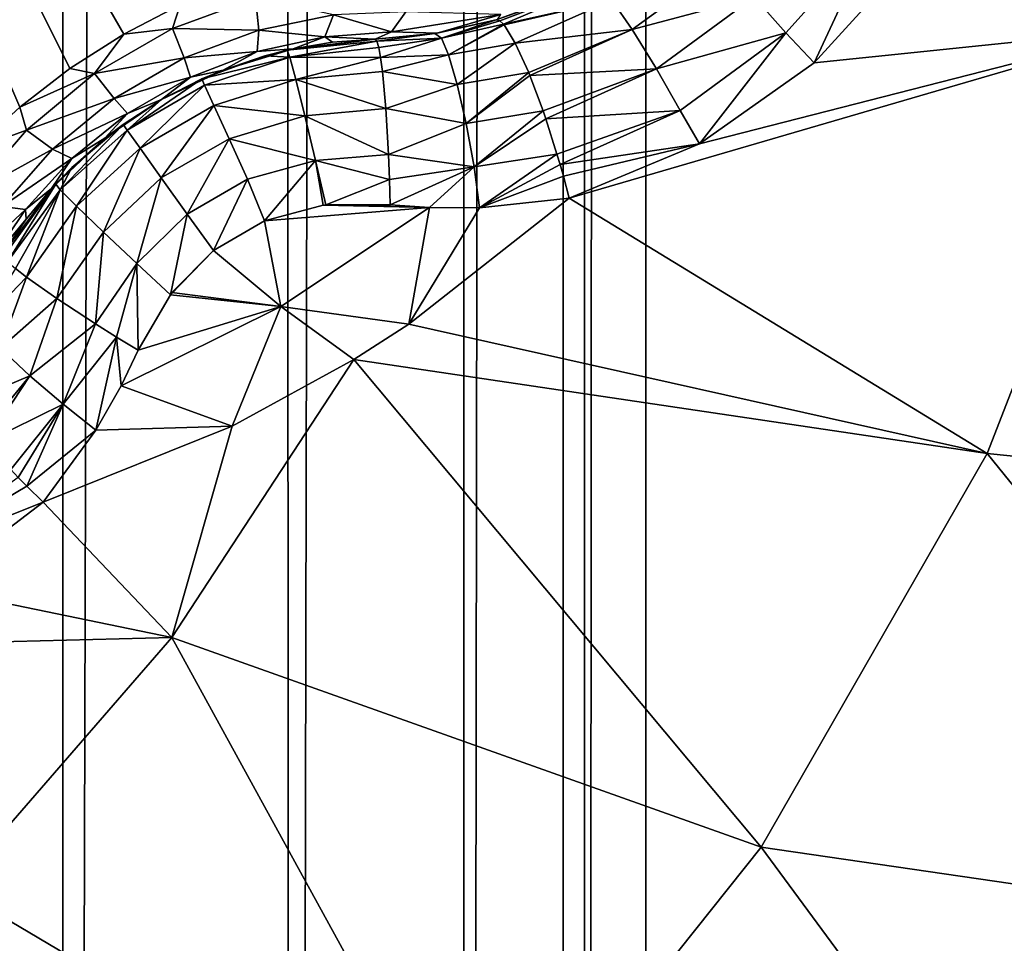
# Model space of a CAD drawing. Header units: metres. Extents: x -206 to 75, y -104 to 104.
# Tile 153 of 256: x -94.3 to -92.67, y -52.03 to -50.5. Entities that reach past the tile are written whole.
import ezdxf

# ---------------------------------------------------------------- set-up
doc = ezdxf.new("R2010")
doc.units = ezdxf.units.M
doc.layers.add('solid_01_1-CONSUMER_THERM_B_125288', color=7, linetype='CONTINUOUS')

msp = doc.modelspace()

# ---------------------------------------------------------------- linework, layer by layer
at = {"layer": 'solid_01_1-CONSUMER_THERM_B_125288'}
for points in [[(-93.358711, -67.339516), (-65.514557, 74.985474), (-65.493088, -75.014526)], [(-93.358711, -67.339516), (-93.257065, -66.795311), (-65.514557, 74.985474)], [(-93.276108, 66.204689), (-65.514557, 74.985474), (-93.257141, -66.241692)], [(-93.257065, -66.795311), (-93.257141, -66.241692), (-65.514557, 74.985474)], [(-93.377754, 65.660484), (-93.276108, 66.204689), (-93.358948, -65.697517)], [(-93.276108, 66.204689), (-93.257141, -66.241692), (-93.358948, -65.697517)], [(-93.577675, 65.144226), (-93.377754, 65.660484), (-93.559013, -65.181313)], [(-93.377754, 65.660484), (-93.358948, -65.697517), (-93.559013, -65.181313)], [(-93.869049, 64.673492), (-93.577675, 65.144226), (-93.850525, -64.710663)], [(-93.577675, 65.144226), (-93.559013, -65.181313), (-93.850525, -64.710663)], [(-94.241959, 64.26432), (-93.869049, 64.673492), (-94.223549, -64.301598)], [(-93.869049, 64.673492), (-93.850525, -64.710663), (-94.223549, -64.301598)], [(-94.683701, 63.930634), (-94.241959, 64.26432), (-94.66539, -63.968037)], [(-94.241959, 64.26432), (-94.223549, -64.301598), (-94.66539, -63.968037)], [(-76.395485, -63.61998, 75.400002), (-91.95182, -42.283638, 75.400002), (-92.716278, -42.467167, 75.400002)], [(-185.595474, -63.627823, 75.400002), (-76.395485, -63.61998, 75.400002), (-169.283783, -42.467205, 75.400002)], [(-76.395485, -63.61998, 75.400002), (-168.500031, -42.528885, 75.400002), (-169.283783, -42.467205, 75.400002)], [(-76.395485, -63.61998, 75.400002), (-92.716278, -42.467167, 75.400002), (-93.500031, -42.528851, 75.400002)], [(-76.395485, -63.61998, 75.400002), (-93.500031, -42.528851, 75.400002), (-168.500031, -42.528885, 75.400002)], [(-149.213455, -45.836296, 1.5), (-150.476547, -45.923691, 1.5), (-65.493088, -75.014526, 1.5)], [(-95.604607, -57.279106, 1.5), (-149.213455, -45.836296, 1.5), (-65.493088, -75.014526, 1.5)], [(-150.476547, -45.923691, 1.5), (-151.110367, -46.03447, 1.5), (-65.493088, -75.014526, 1.5)], [(-93.395622, -61.621201, 72.400002), (-87.207321, -46.714245, 72.400002), (-86.167007, -45.911087, 72.400002)], [(-76.395622, -61.61998, 72.400002), (-93.395622, -61.621201, 72.400002), (-86.167007, -45.911087, 72.400002)], [(-151.110367, -46.03447, 1.5), (-151.7388, -46.190445, 1.5), (-65.493088, -75.014526, 1.5)], [(-151.7388, -46.190445, 1.5), (-152.356613, -46.390984, 1.5), (-65.493088, -75.014526, 1.5)], [(-152.356613, -46.390984, 1.5), (-152.958725, -46.634659, 1.5), (-65.493088, -75.014526, 1.5)], [(-152.958725, -46.634659, 1.5), (-153.540314, -46.919289, 1.5), (-65.493088, -75.014526, 1.5)], [(-93.395622, -61.621201, 72.400002), (-88.335457, -47.387321, 72.400002), (-87.207321, -46.714245, 72.400002)], [(-153.540314, -46.919289, 1.5), (-154.096954, -47.241997, 1.5), (-65.493088, -75.014526, 1.5)], [(-93.395622, -61.621201, 69.400002), (-94.896667, -47.121311, 63.5), (-93.396667, -47.121201, 63.5)], [(-94.89608, -55.271309, 66.816208), (-94.896667, -47.121311, 63.5), (-93.395622, -61.621201, 69.400002)], [(-93.395622, -61.621201, 69.400002), (-93.396667, -47.121201, 63.5), (-93.395622, -61.621201, 72.400002)], [(-93.396561, -48.621201, 69.900002), (-93.395622, -61.621201, 72.400002), (-93.396667, -47.121201, 63.5)], [(-154.096954, -47.241997, 1.5), (-155.120499, -47.987244, 1.5), (-65.493088, -75.014526, 1.5)], [(-93.395622, -61.621201, 72.400002), (-89.536194, -47.92128, 72.400002), (-88.335457, -47.387321, 72.400002)], [(-93.395622, -61.621201, 72.400002), (-90.792053, -48.30822, 72.400002), (-89.536194, -47.92128, 72.400002)], [(-155.120499, -47.987244, 1.5), (-164.83345, -56.139744, 1.5), (-65.493088, -75.014526, 1.5)], [(-93.395622, -61.621201, 72.400002), (-92.084641, -48.542587, 72.400002), (-90.792053, -48.30822, 72.400002)], [(-93.395622, -61.621201, 72.400002), (-93.396561, -48.621201, 72.400002), (-92.084641, -48.542587, 72.400002)], [(-93.396561, -48.621201, 69.900002), (-93.396561, -48.621201, 72.400002), (-93.395622, -61.621201, 72.400002)], [(-94.12458, -50.529011, 16.447765), (-94.031013, -50.480255, 16.452236), (-94.996803, -49.018749, 15.440842)], [(-94.213554, -50.585686, 16.452238), (-94.12458, -50.529011, 16.447765), (-94.996803, -49.018749, 15.440842)], [(-94.296677, -50.649452, 16.465435), (-94.213554, -50.585686, 16.452238), (-94.996803, -49.018749, 15.440842)], [(-94.373344, -50.719975, 16.486925), (-94.296677, -50.649452, 16.465435), (-94.996803, -49.018749, 15.440842)], [(-92.419563, -50.518253, 18.186367), (-92.252495, -49.777378, 18.238981), (-92.824516, -50.405182, 18.336372)], [(-93.080116, -50.467152, 18.349087), (-93.02729, -50.526402, 18.358753), (-92.882248, -50.364586, 18.349483)], [(-92.882248, -50.364586, 18.349483), (-93.02729, -50.526402, 18.358753), (-92.980682, -50.57642, 18.346264)], [(-92.882248, -50.364586, 18.349483), (-92.980682, -50.57642, 18.346264), (-92.824516, -50.405182, 18.336372)], [(-92.419563, -50.518253, 18.186367), (-92.824516, -50.405182, 18.336372), (-92.980682, -50.57642, 18.346264)], [(-93.281883, -50.521137, 18.330465), (-93.13205, -50.411552, 18.312248), (-93.31591, -50.472073, 18.270638)], [(-93.080116, -50.467152, 18.349087), (-93.13205, -50.411552, 18.312248), (-93.281883, -50.521137, 18.330465)], [(-93.339081, -50.445244, 18.198986), (-93.411423, -50.469936, 18.138186), (-93.507385, -50.505157, 18.155281)], [(-93.501587, -50.506523, 18.193224), (-93.339081, -50.445244, 18.198986), (-93.507385, -50.505157, 18.155281)], [(-93.501587, -50.506523, 18.193224), (-93.495247, -50.512348, 18.225765), (-93.339081, -50.445244, 18.198986)], [(-93.31591, -50.472073, 18.270638), (-93.339081, -50.445244, 18.198986), (-93.495247, -50.512348, 18.225765)], [(-94.043755, -50.519428, 16.47019), (-93.906387, -50.468704, 16.492586), (-94.031013, -50.480255, 16.452236)], [(-93.90081, -50.521889, 16.54734), (-93.906387, -50.468704, 16.492586), (-94.043755, -50.519428, 16.47019)], [(-93.776848, -50.497032, 16.586802), (-93.906387, -50.468704, 16.492586), (-93.90081, -50.521889, 16.54734)], [(-93.505119, -50.504486, 16.820389), (-93.507385, -50.505157, 18.155281), (-93.411423, -50.469936, 18.138186)], [(-93.31591, -50.472073, 18.270638), (-93.495247, -50.512348, 18.225765), (-93.494255, -50.513523, 18.230297)], [(-93.475739, -50.543571, 18.298187), (-93.31591, -50.472073, 18.270638), (-93.494255, -50.513523, 18.230297)], [(-93.281883, -50.521137, 18.330465), (-93.31591, -50.472073, 18.270638), (-93.475739, -50.543571, 18.298187)], [(-93.241905, -50.585941, 18.367188), (-93.080116, -50.467152, 18.349087), (-93.281883, -50.521137, 18.330465)], [(-93.241905, -50.585941, 18.367188), (-93.02729, -50.526402, 18.358753), (-93.080116, -50.467152, 18.349087)], [(-94.043755, -50.519428, 16.47019), (-94.031013, -50.480255, 16.452236), (-94.12458, -50.529011, 16.447765)], [(-93.656967, -50.491863, 16.639467), (-93.776848, -50.497032, 16.586802), (-93.680962, -50.525047, 16.701927)], [(-93.499886, -50.496319, 16.7644), (-93.656967, -50.491863, 16.639467), (-93.680962, -50.525047, 16.701927)], [(-93.776848, -50.497032, 16.586802), (-93.90081, -50.521889, 16.54734), (-93.791458, -50.532978, 16.652763)], [(-93.776848, -50.497032, 16.586802), (-93.791458, -50.532978, 16.652763), (-93.680962, -50.525047, 16.701927)], [(-93.499886, -50.496319, 16.7644), (-93.680962, -50.525047, 16.701927), (-93.605209, -50.527344, 16.79719)], [(-93.59816, -50.535191, 18.237627), (-93.507385, -50.505157, 18.155281), (-93.608818, -50.527916, 18.172401)], [(-93.605209, -50.527344, 16.79719), (-93.608818, -50.527916, 18.172401), (-93.507385, -50.505157, 18.155281)], [(-93.499886, -50.496319, 16.7644), (-93.605209, -50.527344, 16.79719), (-93.505119, -50.504486, 16.820389)], [(-93.605209, -50.527344, 16.79719), (-93.507385, -50.505157, 18.155281), (-93.505119, -50.504486, 16.820389)], [(-93.59816, -50.535191, 18.237627), (-93.501587, -50.506523, 18.193224), (-93.507385, -50.505157, 18.155281)], [(-93.59816, -50.535191, 18.237627), (-93.495247, -50.512348, 18.225765), (-93.501587, -50.506523, 18.193224)], [(-94.173019, -50.594055, 16.470165), (-94.043755, -50.519428, 16.47019), (-94.12458, -50.529011, 16.447765)], [(-94.024315, -50.568222, 16.525866), (-94.043755, -50.519428, 16.47019), (-94.173019, -50.594055, 16.470165)], [(-93.90081, -50.521889, 16.54734), (-94.043755, -50.519428, 16.47019), (-94.024315, -50.568222, 16.525866)], [(-93.90081, -50.521889, 16.54734), (-94.024315, -50.568222, 16.525866), (-93.903503, -50.557411, 16.615078)], [(-93.90081, -50.521889, 16.54734), (-93.903503, -50.557411, 16.615078), (-93.791458, -50.532978, 16.652763)], [(-93.680962, -50.525047, 16.701927), (-93.791458, -50.532978, 16.652763), (-93.708023, -50.537006, 16.770613)], [(-93.605209, -50.527344, 16.79719), (-93.680962, -50.525047, 16.701927), (-93.708023, -50.537006, 16.770613)], [(-93.586243, -50.56303, 18.304129), (-93.495247, -50.512348, 18.225765), (-93.59816, -50.535191, 18.237627)], [(-93.586243, -50.56303, 18.304129), (-93.494255, -50.513523, 18.230297), (-93.495247, -50.512348, 18.225765)], [(-93.586243, -50.56303, 18.304129), (-93.475739, -50.543571, 18.298187), (-93.494255, -50.513523, 18.230297)], [(-93.453552, -50.592514, 18.352713), (-93.281883, -50.521137, 18.330465), (-93.475739, -50.543571, 18.298187)], [(-93.453552, -50.592514, 18.352713), (-93.45153, -50.597492, 18.356617), (-93.281883, -50.521137, 18.330465)], [(-93.241905, -50.585941, 18.367188), (-93.281883, -50.521137, 18.330465), (-93.45153, -50.597492, 18.356617)], [(-92.419563, -50.518253, 18.186367), (-93.170692, -50.710434, 18.365665), (-93.386345, -50.800632, 18.393747)], [(-92.693626, -51.223251, 18.100073), (-92.419563, -50.518253, 18.186367), (-93.386345, -50.800632, 18.393747)], [(-92.419563, -50.518253, 18.186367), (-92.980682, -50.57642, 18.346264), (-93.170692, -50.710434, 18.365665)], [(-91.693367, -51.32478, 17.674351), (-92.419563, -50.518253, 18.186367), (-92.693626, -51.223251, 18.100073)], [(-94.173019, -50.594055, 16.470165), (-94.12458, -50.529011, 16.447765), (-94.213554, -50.585686, 16.452238)], [(-93.791458, -50.532978, 16.652763), (-93.903503, -50.557411, 16.615078), (-93.843636, -50.553257, 16.708683)], [(-93.853798, -50.555504, 18.188543), (-93.705063, -50.540409, 18.225878), (-93.708023, -50.537006, 18.184393)], [(-93.843636, -50.553257, 16.708683), (-93.853798, -50.555504, 18.188543), (-93.708023, -50.537006, 18.184393)], [(-93.849518, -50.566647, 18.264479), (-93.705063, -50.540409, 18.225878), (-93.853798, -50.555504, 18.188543)], [(-93.849518, -50.566647, 18.264479), (-93.701988, -50.550678, 18.266207), (-93.705063, -50.540409, 18.225878)], [(-93.791458, -50.532978, 16.652763), (-93.843636, -50.553257, 16.708683), (-93.778412, -50.542309, 16.735819)], [(-93.778412, -50.542309, 16.735819), (-93.843636, -50.553257, 16.708683), (-93.708023, -50.537006, 18.184393)], [(-93.791458, -50.532978, 16.652763), (-93.778412, -50.542309, 16.735819), (-93.708023, -50.537006, 16.770613)], [(-93.708023, -50.537006, 16.770613), (-93.778412, -50.542309, 16.735819), (-93.708023, -50.537006, 18.184393)], [(-93.605209, -50.527344, 16.79719), (-93.708023, -50.537006, 16.770613), (-93.608818, -50.527916, 18.172401)], [(-93.608818, -50.527916, 18.172401), (-93.708023, -50.537006, 18.184393), (-93.705063, -50.540409, 18.225878)], [(-93.708023, -50.537006, 16.770613), (-93.708023, -50.537006, 18.184393), (-93.608818, -50.527916, 18.172401)], [(-93.59816, -50.535191, 18.237627), (-93.608818, -50.527916, 18.172401), (-93.705063, -50.540409, 18.225878)], [(-93.59816, -50.535191, 18.237627), (-93.705063, -50.540409, 18.225878), (-93.701988, -50.550678, 18.266207)], [(-93.59816, -50.535191, 18.237627), (-93.701988, -50.550678, 18.266207), (-93.698883, -50.567505, 18.304216)], [(-93.586243, -50.56303, 18.304129), (-93.59816, -50.535191, 18.237627), (-93.698883, -50.567505, 18.304216)], [(-93.241905, -50.585941, 18.367188), (-93.202759, -50.655006, 18.376822), (-93.02729, -50.526402, 18.358753)], [(-93.02729, -50.526402, 18.358753), (-93.202759, -50.655006, 18.376822), (-93.170692, -50.710434, 18.365665)], [(-93.02729, -50.526402, 18.358753), (-93.170692, -50.710434, 18.365665), (-92.980682, -50.57642, 18.346264)], [(-94.024315, -50.568222, 16.525866), (-94.014107, -50.599998, 16.594744), (-93.903503, -50.557411, 16.615078)], [(-93.903503, -50.557411, 16.615078), (-94.014107, -50.599998, 16.594744), (-93.959984, -50.588169, 16.674841)], [(-93.843636, -50.553257, 16.708683), (-93.959984, -50.588169, 16.674841), (-93.853798, -50.555504, 18.188543)], [(-93.903503, -50.557411, 16.615078), (-93.959984, -50.588169, 16.674841), (-93.843636, -50.553257, 16.708683)], [(-93.959984, -50.588169, 16.674841), (-93.890602, -50.564884, 18.188999), (-93.853798, -50.555504, 18.188543)], [(-93.849518, -50.566647, 18.264479), (-93.853798, -50.555504, 18.188543), (-93.890602, -50.564884, 18.188999)], [(-93.849518, -50.566647, 18.264479), (-93.698883, -50.567505, 18.304216), (-93.701988, -50.550678, 18.266207)], [(-93.571953, -50.611988, 18.36202), (-93.475739, -50.543571, 18.298187), (-93.586243, -50.56303, 18.304129)], [(-93.571953, -50.611988, 18.36202), (-93.453552, -50.592514, 18.352713), (-93.475739, -50.543571, 18.298187)], [(-94.024315, -50.568222, 16.525866), (-94.173019, -50.594055, 16.470165), (-94.140495, -50.6353, 16.525846)], [(-94.024315, -50.568222, 16.525866), (-94.140495, -50.6353, 16.525846), (-94.014107, -50.599998, 16.594744)], [(-93.849518, -50.566647, 18.264479), (-93.890602, -50.564884, 18.188999), (-93.995354, -50.603046, 18.189608)], [(-93.959984, -50.588169, 16.674841), (-93.995354, -50.603046, 18.189608), (-93.890602, -50.564884, 18.188999)], [(-93.849518, -50.566647, 18.264479), (-93.995354, -50.603046, 18.189608), (-93.990463, -50.613255, 18.263954)], [(-93.839447, -50.60363, 18.338661), (-93.849518, -50.566647, 18.264479), (-93.990463, -50.613255, 18.263954)], [(-93.839447, -50.60363, 18.338661), (-93.698883, -50.567505, 18.304216), (-93.849518, -50.566647, 18.264479)], [(-93.839447, -50.60363, 18.338661), (-93.695839, -50.590439, 18.338902), (-93.698883, -50.567505, 18.304216)], [(-93.586243, -50.56303, 18.304129), (-93.698883, -50.567505, 18.304216), (-93.695839, -50.590439, 18.338902)], [(-93.571953, -50.611988, 18.36202), (-93.586243, -50.56303, 18.304129), (-93.695839, -50.590439, 18.338902)], [(-94.173019, -50.594055, 16.470165), (-94.213554, -50.585686, 16.452238), (-94.296677, -50.649452, 16.465435)], [(-93.959984, -50.588169, 16.674841), (-94.062065, -50.637249, 16.664267), (-93.995354, -50.603046, 18.189608)], [(-94.014107, -50.599998, 16.594744), (-94.062065, -50.637249, 16.664267), (-93.959984, -50.588169, 16.674841)], [(-93.839447, -50.60363, 18.338661), (-93.690262, -50.651939, 18.394554), (-93.695839, -50.590439, 18.338902)], [(-93.571953, -50.611988, 18.36202), (-93.695839, -50.590439, 18.338902), (-93.690262, -50.651939, 18.394554)], [(-93.241905, -50.585941, 18.367188), (-93.45153, -50.597492, 18.356617), (-93.429787, -50.655739, 18.388721)], [(-93.425278, -50.668903, 18.393162), (-93.241905, -50.585941, 18.367188), (-93.429787, -50.655739, 18.388721)], [(-93.425278, -50.668903, 18.393162), (-93.202759, -50.655006, 18.376822), (-93.241905, -50.585941, 18.367188)], [(-94.28569, -50.687702, 16.492533), (-94.173019, -50.594055, 16.470165), (-94.296677, -50.649452, 16.465435)], [(-94.140495, -50.6353, 16.525846), (-94.173019, -50.594055, 16.470165), (-94.28569, -50.687702, 16.492533)], [(-94.140495, -50.6353, 16.525846), (-94.118095, -50.660038, 16.59473), (-94.014107, -50.599998, 16.594744)], [(-93.995354, -50.603046, 18.189608), (-94.062073, -50.637257, 18.189676), (-94.119019, -50.687553, 18.263954)], [(-93.990463, -50.613255, 18.263954), (-93.995354, -50.603046, 18.189608), (-94.119019, -50.687553, 18.263954)], [(-94.014107, -50.599998, 16.594744), (-94.118095, -50.660038, 16.59473), (-94.062065, -50.637249, 16.664267)], [(-94.062065, -50.637249, 16.664267), (-94.062073, -50.637257, 18.189676), (-93.995354, -50.603046, 18.189608)], [(-93.839447, -50.60363, 18.338661), (-93.990463, -50.613255, 18.263954), (-93.974976, -50.646984, 18.337484)], [(-93.824348, -50.664143, 18.397263), (-93.839447, -50.60363, 18.338661), (-93.974976, -50.646984, 18.337484)], [(-93.824348, -50.664143, 18.397263), (-93.690262, -50.651939, 18.394554), (-93.839447, -50.60363, 18.338661)], [(-93.557129, -50.676994, 18.402063), (-93.453552, -50.592514, 18.352713), (-93.571953, -50.611988, 18.36202)], [(-93.557129, -50.676994, 18.402063), (-93.45153, -50.597492, 18.356617), (-93.453552, -50.592514, 18.352713)], [(-93.557129, -50.676994, 18.402063), (-93.429787, -50.655739, 18.388721), (-93.45153, -50.597492, 18.356617)], [(-93.990463, -50.613255, 18.263954), (-94.119019, -50.687553, 18.263954), (-94.097519, -50.717815, 18.337484)], [(-93.974976, -50.646984, 18.337484), (-93.990463, -50.613255, 18.263954), (-94.097519, -50.717815, 18.337484)], [(-93.557129, -50.676994, 18.402063), (-93.571953, -50.611988, 18.36202), (-93.690262, -50.651939, 18.394554)], [(-94.140495, -50.6353, 16.525846), (-94.28569, -50.687702, 16.492533), (-94.242416, -50.719131, 16.5473)], [(-94.140495, -50.6353, 16.525846), (-94.242416, -50.719131, 16.5473), (-94.118095, -50.660038, 16.59473)], [(-94.062065, -50.637249, 16.664267), (-94.155594, -50.701145, 16.674843), (-94.062073, -50.637257, 18.189676)], [(-94.118095, -50.660038, 16.59473), (-94.155594, -50.701145, 16.674843), (-94.062065, -50.637249, 16.664267)], [(-94.155594, -50.701145, 16.674843), (-94.12542, -50.678219, 18.189608), (-94.062073, -50.637257, 18.189676)], [(-94.062073, -50.637257, 18.189676), (-94.12542, -50.678219, 18.189608), (-94.119019, -50.687553, 18.263954)], [(-94.28569, -50.687702, 16.492533), (-94.296677, -50.649452, 16.465435), (-94.373344, -50.719975, 16.486925)], [(-93.974976, -50.646984, 18.337484), (-94.097519, -50.717815, 18.337484), (-94.062325, -50.767002, 18.395987)], [(-93.949928, -50.702034, 18.395985), (-93.974976, -50.646984, 18.337484), (-94.062325, -50.767002, 18.395987)], [(-93.824348, -50.664143, 18.397263), (-93.974976, -50.646984, 18.337484), (-93.949928, -50.702034, 18.395985)], [(-93.824348, -50.664143, 18.397263), (-93.685883, -50.728321, 18.426958), (-93.690262, -50.651939, 18.394554)], [(-93.557129, -50.676994, 18.402063), (-93.690262, -50.651939, 18.394554), (-93.685883, -50.728321, 18.426958)], [(-93.406677, -50.72731, 18.402847), (-93.202759, -50.655006, 18.376822), (-93.425278, -50.668903, 18.393162)], [(-93.406677, -50.72731, 18.402847), (-93.401588, -50.744576, 18.402807), (-93.202759, -50.655006, 18.376822)], [(-93.202759, -50.655006, 18.376822), (-93.401588, -50.744576, 18.402807), (-93.170692, -50.710434, 18.365665)], [(-94.242416, -50.719131, 16.5473), (-94.210312, -50.734562, 16.615053), (-94.118095, -50.660038, 16.59473)], [(-94.118095, -50.660038, 16.59473), (-94.210312, -50.734562, 16.615053), (-94.155594, -50.701145, 16.674843)], [(-93.806801, -50.737835, 18.430731), (-93.824348, -50.664143, 18.397263), (-93.949928, -50.702034, 18.395985)], [(-93.806801, -50.737835, 18.430731), (-93.685883, -50.728321, 18.426958), (-93.824348, -50.664143, 18.397263)], [(-93.543816, -50.748447, 18.419601), (-93.429787, -50.655739, 18.388721), (-93.557129, -50.676994, 18.402063)], [(-93.543816, -50.748447, 18.419601), (-93.425278, -50.668903, 18.393162), (-93.429787, -50.655739, 18.388721)], [(-93.543816, -50.748447, 18.419601), (-93.406677, -50.72731, 18.402847), (-93.425278, -50.668903, 18.393162)], [(-94.376869, -50.793495, 16.533426), (-94.28569, -50.687702, 16.492533), (-94.373344, -50.719975, 16.486925)], [(-94.242416, -50.719131, 16.5473), (-94.28569, -50.687702, 16.492533), (-94.376869, -50.793495, 16.533426)], [(-94.12542, -50.678219, 18.189608), (-94.210426, -50.749599, 18.188999), (-94.229744, -50.786404, 18.264473)], [(-94.119019, -50.687553, 18.263954), (-94.12542, -50.678219, 18.189608), (-94.229744, -50.786404, 18.264473)], [(-94.119019, -50.687553, 18.263954), (-94.229744, -50.786404, 18.264473), (-94.202728, -50.813602, 18.338661)], [(-94.155594, -50.701145, 16.674843), (-94.210426, -50.749599, 18.188999), (-94.12542, -50.678219, 18.189608)], [(-94.097519, -50.717815, 18.337484), (-94.119019, -50.687553, 18.263954), (-94.202728, -50.813602, 18.338661)], [(-93.543816, -50.748447, 18.419601), (-93.557129, -50.676994, 18.402063), (-93.685883, -50.728321, 18.426958)], [(-94.155594, -50.701145, 16.674843), (-94.243965, -50.78447, 16.708687), (-94.210426, -50.749599, 18.188999)], [(-94.210312, -50.734562, 16.615053), (-94.243965, -50.78447, 16.708687), (-94.155594, -50.701145, 16.674843)], [(-93.949928, -50.702034, 18.395985), (-94.062325, -50.767002, 18.395987), (-94.019325, -50.82687, 18.430349)], [(-93.919518, -50.769173, 18.430347), (-93.949928, -50.702034, 18.395985), (-94.019325, -50.82687, 18.430349)], [(-93.806801, -50.737835, 18.430731), (-93.949928, -50.702034, 18.395985), (-93.919518, -50.769173, 18.430347)], [(-94.242416, -50.719131, 16.5473), (-94.376869, -50.793495, 16.533426), (-94.325974, -50.814129, 16.586765)], [(-94.242416, -50.719131, 16.5473), (-94.325974, -50.814129, 16.586765), (-94.210312, -50.734562, 16.615053)], [(-94.097519, -50.717815, 18.337484), (-94.202728, -50.813602, 18.338661), (-94.157829, -50.856899, 18.397264)], [(-94.062325, -50.767002, 18.395987), (-94.097519, -50.717815, 18.337484), (-94.157829, -50.856899, 18.397264)], [(-93.401588, -50.744576, 18.402807), (-93.396027, -50.764214, 18.401201), (-93.170692, -50.710434, 18.365665)], [(-93.396027, -50.764214, 18.401201), (-93.386345, -50.800632, 18.393747), (-93.170692, -50.710434, 18.365665)], [(-94.325974, -50.814129, 16.586765), (-94.287529, -50.819447, 16.652752), (-94.210312, -50.734562, 16.615053)], [(-94.210312, -50.734562, 16.615053), (-94.287529, -50.819447, 16.652752), (-94.243965, -50.78447, 16.708687)], [(-93.806801, -50.737835, 18.430731), (-93.684288, -50.769554, 18.433228), (-93.685883, -50.728321, 18.426958)], [(-93.543816, -50.748447, 18.419601), (-93.685883, -50.728321, 18.426958), (-93.684288, -50.769554, 18.433228)], [(-93.543816, -50.748447, 18.419601), (-93.535095, -50.816532, 18.416395), (-93.406677, -50.72731, 18.402847)], [(-93.406677, -50.72731, 18.402847), (-93.535095, -50.816532, 18.416395), (-93.401588, -50.744576, 18.402807)], [(-94.243965, -50.78447, 16.708687), (-94.237259, -50.777122, 18.188536), (-94.210426, -50.749599, 18.188999)], [(-94.210426, -50.749599, 18.188999), (-94.237259, -50.777122, 18.188536), (-94.229744, -50.786404, 18.264473)], [(-93.806801, -50.737835, 18.430731), (-93.919518, -50.769173, 18.430347), (-93.891296, -50.837715, 18.439516)], [(-93.806801, -50.737835, 18.430731), (-93.891296, -50.837715, 18.439516), (-93.794327, -50.812183, 18.438215)], [(-93.806801, -50.737835, 18.430731), (-93.794327, -50.812183, 18.438215), (-93.789886, -50.81163, 18.438097)], [(-93.806801, -50.737835, 18.430731), (-93.789886, -50.81163, 18.438097), (-93.684288, -50.769554, 18.433228)], [(-93.543816, -50.748447, 18.419601), (-93.684288, -50.769554, 18.433228), (-93.683159, -50.811256, 18.432564)], [(-93.543816, -50.748447, 18.419601), (-93.683159, -50.811256, 18.432564), (-93.617989, -50.816128, 18.426382)], [(-93.543816, -50.748447, 18.419601), (-93.617989, -50.816128, 18.426382), (-93.535095, -50.816532, 18.416395)], [(-93.401588, -50.744576, 18.402807), (-93.535095, -50.816532, 18.416395), (-93.396027, -50.764214, 18.401201)], [(-94.062325, -50.767002, 18.395987), (-94.157829, -50.856899, 18.397264), (-94.10273, -50.908901, 18.430729)], [(-94.019325, -50.82687, 18.430349), (-94.062325, -50.767002, 18.395987), (-94.10273, -50.908901, 18.430729)], [(-93.919518, -50.769173, 18.430347), (-94.019325, -50.82687, 18.430349), (-93.97596, -50.887058, 18.439503)], [(-93.919518, -50.769173, 18.430347), (-93.97596, -50.887058, 18.439503), (-93.891296, -50.837715, 18.439516)], [(-93.684288, -50.769554, 18.433228), (-93.789886, -50.81163, 18.438097), (-93.683159, -50.811256, 18.432564)], [(-93.396027, -50.764214, 18.401201), (-93.535095, -50.816532, 18.416395), (-93.386345, -50.800632, 18.393747)], [(-94.237259, -50.777122, 18.188536), (-94.325813, -50.893803, 16.770613), (-94.325813, -50.893803, 18.184393)], [(-94.286041, -50.835487, 16.735821), (-94.325813, -50.893803, 16.770613), (-94.237259, -50.777122, 18.188536)], [(-94.237259, -50.777122, 18.188536), (-94.325813, -50.893803, 18.184393), (-94.324348, -50.898067, 18.225876)], [(-94.237259, -50.777122, 18.188536), (-94.324348, -50.898067, 18.225876), (-94.316986, -50.905865, 18.266209)], [(-94.229744, -50.786404, 18.264473), (-94.237259, -50.777122, 18.188536), (-94.316986, -50.905865, 18.266209)], [(-94.287529, -50.819447, 16.652752), (-94.286041, -50.835487, 16.735821), (-94.243965, -50.78447, 16.708687)], [(-94.243965, -50.78447, 16.708687), (-94.286041, -50.835487, 16.735821), (-94.237259, -50.777122, 18.188536)], [(-94.229744, -50.786404, 18.264473), (-94.316986, -50.905865, 18.266209), (-94.303963, -50.916962, 18.304218)], [(-94.229744, -50.786404, 18.264473), (-94.303963, -50.916962, 18.304218), (-94.285622, -50.931061, 18.338903)], [(-94.202728, -50.813602, 18.338661), (-94.229744, -50.786404, 18.264473), (-94.285622, -50.931061, 18.338903)], [(-93.652206, -51.008907, 18.393749), (-93.386345, -50.800632, 18.393747), (-93.535095, -50.816532, 18.416395)], [(-92.693626, -51.223251, 18.100073), (-93.386345, -50.800632, 18.393747), (-93.652206, -51.008907, 18.393749)], [(-94.325974, -50.814129, 16.586765), (-94.390419, -50.91547, 16.639467), (-94.287529, -50.819447, 16.652752)], [(-94.202728, -50.813602, 18.338661), (-94.285622, -50.931061, 18.338903), (-94.235138, -50.966625, 18.394554)], [(-94.157829, -50.856899, 18.397264), (-94.202728, -50.813602, 18.338661), (-94.235138, -50.966625, 18.394554)], [(-93.794327, -50.812183, 18.438215), (-93.891296, -50.837715, 18.439516), (-93.617989, -50.816128, 18.426382)], [(-93.891296, -50.837715, 18.439516), (-93.864052, -50.980087, 18.426445), (-93.617989, -50.816128, 18.426382)], [(-93.652206, -51.008907, 18.393749), (-93.617989, -50.816128, 18.426382), (-93.864052, -50.980087, 18.426445)], [(-93.789886, -50.81163, 18.438097), (-93.794327, -50.812183, 18.438215), (-93.617989, -50.816128, 18.426382)], [(-93.789886, -50.81163, 18.438097), (-93.617989, -50.816128, 18.426382), (-93.683159, -50.811256, 18.432564)], [(-93.652206, -51.008907, 18.393749), (-93.535095, -50.816532, 18.416395), (-93.617989, -50.816128, 18.426382)], [(-94.287529, -50.819447, 16.652752), (-94.390419, -50.91547, 16.639467), (-94.349686, -50.911278, 16.701927)], [(-94.287529, -50.819447, 16.652752), (-94.349686, -50.911278, 16.701927), (-94.286041, -50.835487, 16.735821)], [(-94.019325, -50.82687, 18.430349), (-94.10273, -50.908901, 18.430729), (-94.047234, -50.960411, 18.438087)], [(-94.019325, -50.82687, 18.430349), (-94.047234, -50.960411, 18.438087), (-93.97596, -50.887058, 18.439503)], [(-94.286041, -50.835487, 16.735821), (-94.349686, -50.911278, 16.701927), (-94.325813, -50.893803, 16.770613)], [(-93.891296, -50.837715, 18.439516), (-93.97596, -50.887058, 18.439503), (-93.864052, -50.980087, 18.426445)], [(-94.157829, -50.856899, 18.397264), (-94.235138, -50.966625, 18.394554), (-94.171165, -51.008595, 18.42696)], [(-94.10273, -50.908901, 18.430729), (-94.157829, -50.856899, 18.397264), (-94.171165, -51.008595, 18.42696)], [(-93.97596, -50.887058, 18.439503), (-94.047234, -50.960411, 18.438087), (-94.044601, -50.956921, 18.438204)], [(-93.97596, -50.887058, 18.439503), (-94.044601, -50.956921, 18.438204), (-93.864052, -50.980087, 18.426445)], [(-94.10273, -50.908901, 18.430729), (-94.171165, -51.008595, 18.42696), (-94.136253, -51.030579, 18.433228)], [(-94.10273, -50.908901, 18.430729), (-94.136253, -51.030579, 18.433228), (-94.100693, -51.052395, 18.432564)], [(-94.10273, -50.908901, 18.430729), (-94.100693, -51.052395, 18.432564), (-94.047234, -50.960411, 18.438087)], [(-94.364128, -51.012291, 18.304127), (-94.285622, -50.931061, 18.338903), (-94.303963, -50.916962, 18.304218)], [(-94.328865, -51.049137, 18.36202), (-94.285622, -50.931061, 18.338903), (-94.364128, -51.012291, 18.304127)], [(-94.328865, -51.049137, 18.36202), (-94.235138, -50.966625, 18.394554), (-94.285622, -50.931061, 18.338903)], [(-94.047234, -50.960411, 18.438087), (-94.100693, -51.052395, 18.432564), (-93.864052, -50.980087, 18.426445)], [(-94.044601, -50.956921, 18.438204), (-94.047234, -50.960411, 18.438087), (-93.864052, -50.980087, 18.426445)], [(-94.279968, -51.094463, 18.402061), (-94.235138, -50.966625, 18.394554), (-94.328865, -51.049137, 18.36202)], [(-94.279968, -51.094463, 18.402061), (-94.171165, -51.008595, 18.42696), (-94.235138, -50.966625, 18.394554)], [(-94.100693, -51.052395, 18.432564), (-94.129036, -51.111279, 18.426382), (-93.864052, -50.980087, 18.426445)], [(-93.944893, -51.177956, 18.393747), (-93.864052, -50.980087, 18.426445), (-94.129036, -51.111279, 18.426382)], [(-93.944893, -51.177956, 18.393747), (-93.743179, -51.067436, 18.393747), (-93.864052, -50.980087, 18.426445)], [(-93.743179, -51.067436, 18.393747), (-93.652206, -51.008907, 18.393749), (-93.864052, -50.980087, 18.426445)], [(-94.224731, -51.141705, 18.4196), (-94.171165, -51.008595, 18.42696), (-94.279968, -51.094463, 18.402061)], [(-94.224731, -51.141705, 18.4196), (-94.136253, -51.030579, 18.433228), (-94.171165, -51.008595, 18.42696)], [(-92.693626, -51.223251, 18.100073), (-93.652206, -51.008907, 18.393749), (-93.743179, -51.067436, 18.393747)], [(-94.224731, -51.141705, 18.4196), (-94.171005, -51.184696, 18.416172), (-94.136253, -51.030579, 18.433228)], [(-94.136253, -51.030579, 18.433228), (-94.171005, -51.184696, 18.416172), (-94.129036, -51.111279, 18.426382)], [(-94.136253, -51.030579, 18.433228), (-94.129036, -51.111279, 18.426382), (-94.100693, -51.052395, 18.432564)], [(-94.279968, -51.094463, 18.402061), (-94.328865, -51.049137, 18.36202), (-94.401604, -51.146194, 18.356619)], [(-94.044701, -51.528137, 18.299147), (-93.743179, -51.067436, 18.393747), (-93.944893, -51.177956, 18.393747)], [(-93.068138, -51.875496, 17.982168), (-93.743179, -51.067436, 18.393747), (-94.044701, -51.528137, 18.299147)], [(-93.068138, -51.875496, 17.982168), (-92.693626, -51.223251, 18.100073), (-93.743179, -51.067436, 18.393747)], [(-94.279968, -51.094463, 18.402061), (-94.401604, -51.146194, 18.356619), (-94.362015, -51.194138, 18.388723)], [(-94.279968, -51.094463, 18.402061), (-94.362015, -51.194138, 18.388723), (-94.352867, -51.204628, 18.393162)], [(-94.224731, -51.141705, 18.4196), (-94.279968, -51.094463, 18.402061), (-94.352867, -51.204628, 18.393162)], [(-94.171005, -51.184696, 18.416172), (-93.944893, -51.177956, 18.393747), (-94.129036, -51.111279, 18.426382)], [(-94.224731, -51.141705, 18.4196), (-94.352867, -51.204628, 18.393162), (-94.311577, -51.249928, 18.402845)], [(-94.224731, -51.141705, 18.4196), (-94.311577, -51.249928, 18.402845), (-94.299164, -51.262962, 18.402803)], [(-94.224731, -51.141705, 18.4196), (-94.299164, -51.262962, 18.402803), (-94.284935, -51.277596, 18.401197)], [(-94.224731, -51.141705, 18.4196), (-94.284935, -51.277596, 18.401197), (-94.171005, -51.184696, 18.416172)], [(-94.284935, -51.277596, 18.401197), (-94.258224, -51.30418, 18.393747), (-94.171005, -51.184696, 18.416172)], [(-94.171005, -51.184696, 18.416172), (-94.258224, -51.30418, 18.393747), (-93.944893, -51.177956, 18.393747)], [(-94.044701, -51.528137, 18.299147), (-93.944893, -51.177956, 18.393747), (-94.258224, -51.30418, 18.393747)], [(-92.044884, -52.024452, 17.563679), (-92.693626, -51.223251, 18.100073), (-93.068138, -51.875496, 17.982168)], [(-91.693367, -51.32478, 17.674351), (-92.693626, -51.223251, 18.100073), (-92.044884, -52.024452, 17.563679)], [(-94.284935, -51.277596, 18.401197), (-94.299164, -51.262962, 18.402803), (-94.476112, -51.390415, 18.376822)], [(-94.284935, -51.277596, 18.401197), (-94.476112, -51.390415, 18.376822), (-94.258224, -51.30418, 18.393747)], [(-94.476112, -51.390415, 18.376822), (-94.444046, -51.445847, 18.365675), (-94.258224, -51.30418, 18.393747)], [(-94.044701, -51.528137, 18.299147), (-94.258224, -51.30418, 18.393747), (-94.444046, -51.445847, 18.365675)], [(-94.044701, -51.528137, 18.299147), (-94.444046, -51.445847, 18.365675), (-94.65596, -51.543774, 18.34621)], [(-94.405472, -51.94326, 18.185575), (-94.044701, -51.528137, 18.299147), (-94.65596, -51.543774, 18.34621)], [(-93.534126, -52.459373, 17.835474), (-94.044701, -51.528137, 18.299147), (-94.405472, -51.94326, 18.185575)], [(-93.534126, -52.459373, 17.835474), (-93.068138, -51.875496, 17.982168), (-94.044701, -51.528137, 18.299147)], [(-92.485214, -52.666519, 17.42506), (-93.068138, -51.875496, 17.982168), (-93.534126, -52.459373, 17.835474)], [(-92.044884, -52.024452, 17.563679), (-93.068138, -51.875496, 17.982168), (-92.485214, -52.666519, 17.42506)], [(-94.080444, -52.960915, 17.6635), (-94.405472, -51.94326, 18.185575), (-94.817627, -52.301975, 18.055836)], [(-94.080444, -52.960915, 17.6635), (-93.534126, -52.459373, 17.835474), (-94.405472, -51.94326, 18.185575)]]:
    msp.add_3dface(points, dxfattribs=at)

doc.saveas('drawing.dxf')
